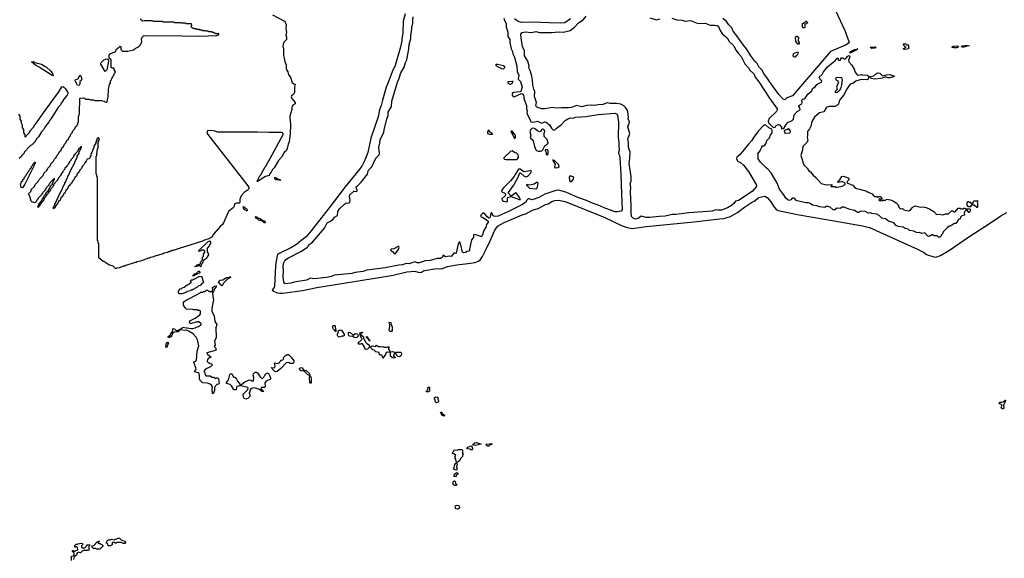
# Model space of a CAD drawing. Extents: x 2535812 to 2752880, y 540738 to 728399.
# Tile 131 of 213: x 2664058 to 2680022, y 573092 to 581829. Entities that reach past the tile are written whole.
import ezdxf

# ---------------------------------------------------------------- set-up
doc = ezdxf.new("R2010")
doc.units = 0

msp = doc.modelspace()

# ---------------------------------------------------------------- linework, layer by layer
at = {"layer": '0CON20XD'}
for points in [[(2668158, 581908), (2668350, 581805), (2668365, 581790), (2668376, 581745), (2668373, 581685), (2668382, 581625), (2668374, 581575), (2668386, 581545), (2668386, 581505), (2668336, 581455), (2668328, 581425), (2668327, 581395), (2668336, 581365), (2668335, 581245), (2668348, 581205), (2668356, 581146), (2668379, 581095), (2668380, 581035), (2668388, 581008), (2668405, 580983), (2668417, 580935), (2668451, 580895), (2668477, 580807), (2668505, 580787), (2668518, 580785), (2668522, 580775), (2668514, 580735), (2668514, 580646), (2668497, 580615), (2668466, 580594), (2668460, 580575), (2668469, 580549), (2668527, 580485), (2668526, 580465), (2668489, 580441), (2668476, 580424), (2668468, 580402), (2668469, 580369), (2668440, 580265), (2668438, 580225), (2668446, 580196), (2668449, 580115), (2668445, 579985), (2668426, 579846), (2668409, 579811), (2668395, 579740), (2668382, 579708), (2668347, 579673), (2668306, 579605), (2668256, 579544), (2668182, 579425), (2668159, 579401), (2668136, 579354), (2668110, 579325), (2668105, 579300), (2668045, 579283), (2667915, 579202), (2667910, 579205), (2667915, 579220), (2667954, 579295), (2667972, 579318), (2667995, 579368), (2668012, 579388), (2668035, 579438), (2668050, 579455), (2668122, 579588), (2668332, 579968), (2668332, 579982), (2668320, 579995), (2668295, 580000), (2668095, 579998), (2667915, 580003), (2667265, 580004), (2667225, 580021), (2667195, 580024), (2667173, 580033), (2667102, 580028), (2667090, 579995), (2667106, 579966), (2667701, 579205)], [(2670307, 581925), (2670278, 581805), (2670273, 581615), (2670255, 581515), (2670254, 581485), (2670229, 581365), (2670146, 581084), (2670097, 580985), (2670035, 580812), (2669999, 580735), (2669938, 580525), (2669921, 580435), (2669890, 580365), (2669870, 580255), (2669752, 579905), (2669702, 579675), (2669652, 579552), (2669606, 579455), (2669575, 579409), (2669334, 579116), (2669078, 578775), (2668857, 578503), (2668785, 578402), (2668701, 578305), (2668615, 578239), (2668545, 578183), (2668455, 578126), (2668264, 578036), (2668242, 578018), (2668232, 577998), (2668214, 577916), (2668205, 577835), (2668190, 577505), (2668183, 577485), (2668150, 577445), (2668161, 577431), (2668235, 577400), (2668275, 577393), (2668325, 577395)], [(2677287, 581977), (2677435, 581652), (2677504, 581475), (2677505, 581455), (2677449, 581415), (2677205, 581312), (2676750, 580780), (2676586, 580595), (2676497, 580563), (2676465, 580531), (2676435, 580539), (2676368, 580615), (2676213, 580825), (2676184, 580874), (2676123, 580955), (2676089, 581015), (2676045, 581065), (2676017, 581117), (2675980, 581155), (2675915, 581243), (2675845, 581357), (2675795, 581415), (2675687, 581565), (2675625, 581644), (2675604, 581694), (2675555, 581745), (2675520, 581800), (2675459, 581849)], [(2665625, 577793), (2665614, 577794), (2665572, 577832), (2665505, 577854), (2665424, 577904), (2665412, 577905), (2665340, 577965), (2665340, 578195), (2665330, 578205), (2665330, 578235), (2665320, 578245), (2665320, 579275), (2665310, 579285), (2665310, 579315), (2665300, 579325), (2665300, 579615), (2665310, 579625), (2665312, 579705), (2665320, 579715), (2665320, 579735), (2665330, 579745), (2665330, 579845), (2665340, 579855), (2665340, 579875), (2665350, 579885), (2665348, 579898), (2665335, 579910), (2665325, 579910), (2665310, 579895), (2665310, 579875), (2665290, 579845), (2665290, 579825), (2665260, 579775), (2665260, 579745), (2665250, 579735), (2665250, 579725), (2665240, 579715), (2665240, 579695), (2665210, 579645), (2665210, 579615), (2665200, 579605), (2665200, 579595), (2665178, 579572), (2665152, 579568), (2665138, 579532), (2665112, 579508), (2665098, 579472), (2665072, 579448), (2665058, 579412), (2665032, 579388), (2665018, 579352), (2664992, 579328), (2664978, 579292), (2664952, 579268), (2664938, 579232), (2664912, 579208), (2664898, 579172), (2664872, 579148), (2664868, 579132), (2664852, 579128), (2664828, 579072), (2664812, 579068), (2664788, 579012), (2664772, 579008), (2664748, 578952), (2664732, 578948), (2664708, 578892), (2664692, 578888), (2664668, 578832), (2664652, 578828), (2664628, 578772), (2664615, 578770), (2664605, 578760), (2664600, 578775), (2664630, 578825), (2664630, 578845), (2664640, 578855), (2664672, 578928), (2664680, 578935), (2664680, 578955), (2664708, 579002), (2664740, 579075), (2664750, 579085), (2664750, 579095), (2664760, 579105), (2664760, 579115), (2664770, 579125), (2664770, 579135), (2664780, 579145), (2664780, 579155), (2664790, 579165), (2664790, 579185), (2664800, 579195), (2664832, 579268), (2664840, 579275), (2664840, 579295), (2664848, 579302), (2664880, 579375), (2664890, 579385), (2664890, 579395), (2664900, 579405), (2664900, 579415), (2664910, 579425), (2664910, 579435), (2664920, 579445), (2664920, 579455), (2664930, 579465), (2664930, 579475), (2664940, 579485), (2664940, 579495), (2664950, 579505), (2664950, 579525), (2664990, 579595), (2664990, 579615), (2665020, 579665), (2665020, 579685), (2665060, 579755), (2665058, 579768), (2665042, 579768), (2665038, 579752), (2665012, 579728), (2664998, 579692), (2664952, 579648), (2664950, 579635), (2664932, 579618), (2664930, 579605), (2664912, 579588), (2664910, 579575), (2664890, 579555), (2664890, 579545), (2664872, 579528), (2664845, 579480), (2664822, 579458), (2664820, 579445), (2664792, 579418), (2664790, 579405), (2664772, 579388), (2664770, 579375), (2664752, 579358), (2664750, 579345), (2664732, 579328), (2664730, 579315), (2664712, 579298), (2664710, 579285), (2664690, 579265), (2664690, 579255), (2664672, 579238), (2664670, 579225), (2664612, 579158), (2664600, 579125), (2664572, 579098), (2664570, 579085), (2664552, 579068), (2664550, 579055), (2664532, 579038), (2664530, 579025), (2664512, 579008), (2664510, 578995), (2664490, 578975), (2664490, 578965), (2664462, 578938), (2664450, 578905), (2664392, 578838), (2664380, 578805), (2664355, 578780), (2664350, 578805), (2664368, 578822), (2664370, 578835), (2664408, 578882), (2664420, 578915), (2664440, 578935), (2664450, 578965), (2664478, 578992), (2664490, 579025), (2664518, 579052), (2664535, 579090), (2664548, 579102), (2664562, 579138), (2664588, 579162), (2664590, 579175), (2664600, 579185), (2664600, 579205), (2664620, 579235), (2664620, 579250), (2664612, 579248), (2664552, 579188), (2664548, 579172), (2664530, 579155), (2664530, 579145), (2664492, 579108), (2664490, 579095), (2664470, 579075), (2664470, 579065), (2664432, 579028), (2664430, 579015), (2664410, 578995), (2664410, 578985), (2664352, 578928), (2664350, 578915), (2664330, 578895), (2664330, 578885), (2664305, 578860), (2664255, 578874), (2664244, 578884), (2664222, 578962), (2664200, 579005), (2664238, 579042), (2664252, 579078), (2664298, 579122), (2664312, 579158), (2664358, 579202), (2664372, 579238), (2664438, 579302), (2664452, 579338), (2664498, 579382), (2664512, 579418), (2664558, 579462), (2664562, 579488), (2664608, 579532), (2664622, 579568), (2664648, 579592), (2664662, 579628), (2664688, 579652), (2664702, 579688), (2664728, 579712), (2664742, 579748), (2664768, 579772), (2664782, 579808), (2664808, 579832), (2664822, 579868), (2664848, 579892), (2664860, 579925), (2664880, 579945), (2664882, 579968), (2664908, 579992), (2664922, 580028), (2664948, 580052), (2664962, 580088), (2664988, 580112), (2664990, 580125), (2665000, 580135), (2665000, 580155), (2665010, 580165), (2665010, 580265), (2665020, 580275), (2665020, 580295), (2665030, 580305), (2665032, 580558), (2665095, 580560), (2665110, 580555), (2665125, 580540), (2665185, 580540), (2665205, 580530), (2665255, 580530), (2665275, 580520), (2665385, 580520), (2665425, 580508), (2665455, 580490), (2665465, 580490), (2665475, 580500), (2665494, 580576), (2665498, 580695), (2665513, 580777), (2665530, 580805), (2665533, 580837), (2665548, 580852), (2665553, 580877), (2665570, 580895), (2665573, 580917), (2665590, 580935), (2665590, 580955), (2665610, 580975), (2665610, 580985), (2665590, 581015), (2665598, 581028), (2665585, 581040), (2665555, 581040), (2665540, 581055), (2665540, 581175), (2665510, 581205), (2665509, 581245), (2665515, 581268), (2665528, 581282), (2665605, 581308), (2665635, 581358), (2665685, 581400), (2665700, 581385), (2665700, 581345), (2665725, 581318), (2665814, 581316), (2665905, 581337), (2665928, 581362), (2665983, 581387), (2666014, 581416), (2666037, 581465), (2666034, 581516), (2666044, 581546), (2666064, 581566), (2666075, 581570), (2666694, 581566), (2666975, 581563), (2667255, 581570), (2667265, 581580), (2667288, 581582), (2667288, 581598), (2667235, 581600), (2667225, 581610), (2667215, 581610), (2667205, 581620), (2667185, 581620), (2667175, 581630), (2667125, 581630), (2667115, 581640), (2667085, 581640), (2667075, 581650), (2667025, 581650), (2667015, 581660), (2666985, 581660), (2666975, 581670), (2666925, 581670), (2666915, 581680), (2666885, 581680), (2666875, 581690), (2666862, 581692), (2666840, 581715), (2666840, 581725), (2666850, 581735), (2666845, 581760), (2666755, 581760), (2666745, 581770), (2666675, 581770), (2666665, 581780), (2666575, 581780), (2666565, 581790), (2666385, 581790), (2666375, 581800), (2666225, 581800), (2666205, 581810), (2666075, 581810), (2666055, 581802), (2666028, 581818), (2666015, 581840)], [(2668365, 577546), (2668349, 577555), (2668341, 577571), (2668332, 577665), (2668334, 577755), (2668329, 577825), (2668336, 577875), (2668355, 577917), (2668375, 577938), (2668415, 577965), (2668615, 578068), (2668724, 578136), (2668745, 578179), (2668808, 578222), (2669002, 578448), (2669045, 578531), (2669095, 578559), (2669141, 578595), (2669165, 578625), (2669209, 578651), (2669216, 578715), (2669225, 578735), (2669245, 578762), (2669328, 578842), (2669347, 578853), (2669395, 578860), (2669411, 578869), (2669417, 578893), (2669404, 578965), (2669411, 578985), (2669475, 579046), (2669515, 579040), (2669528, 579045), (2669530, 579065), (2669516, 579105), (2669522, 579125), (2669597, 579193), (2669698, 579322), (2669716, 579385), (2669769, 579441), (2669835, 579582), (2669885, 579635), (2669891, 579665), (2669879, 579755), (2669900, 579825), (2669901, 579885), (2669960, 580000), (2669970, 580045), (2670009, 580215), (2670035, 580275), (2670035, 580329), (2670087, 580423), (2670094, 580505), (2670186, 580815), (2670208, 580862), (2670237, 580965), (2670293, 581057), (2670312, 581135), (2670334, 581175), (2670370, 581355), (2670374, 581425), (2670399, 581525), (2670398, 581572), (2670418, 581675), (2670416, 581715), (2670433, 581765), (2670431, 581825), (2670437, 581875)], [(2671907, 581855), (2671917, 581815), (2671944, 581765), (2671945, 581715), (2671973, 581625), (2671974, 581555), (2672006, 581506), (2672007, 581457), (2672026, 581355), (2672047, 581315), (2672053, 581273), (2672082, 581222), (2672121, 581075), (2672126, 580985), (2672152, 580935), (2672143, 580865), (2672176, 580825), (2672203, 580735), (2672202, 580715), (2672185, 580665), (2672175, 580660), (2672065, 580649), (2672045, 580630), (2672041, 580615), (2672045, 580602), (2672075, 580578), (2672137, 580603), (2672195, 580629), (2672215, 580620), (2672226, 580605), (2672235, 580535), (2672275, 580435), (2672277, 580385), (2672287, 580345), (2672279, 580305), (2672330, 580215), (2672345, 580170), (2672385, 580166), (2672455, 580180), (2672525, 580152), (2672575, 580169), (2672595, 580167), (2672650, 580125), (2672680, 580070), (2672715, 580038), (2672735, 580043), (2672759, 580061), (2672842, 580128), (2672904, 580195), (2672955, 580228), (2672985, 580235), (2673025, 580232), (2673075, 580245), (2673235, 580258), (2673334, 580274), (2673445, 580290), (2673705, 580312), (2673734, 580304), (2673750, 580280), (2673766, 580164), (2673759, 579915), (2673775, 579835), (2673771, 579775), (2673779, 579729), (2673769, 579659), (2673783, 579623), (2673790, 579585), (2673806, 579316), (2673815, 579002), (2673827, 578745), (2673811, 578725), (2673745, 578710), (2673715, 578714), (2673564, 578766), (2673435, 578822), (2673345, 578852), (2673248, 578898), (2673110, 578945), (2672915, 579029), (2672815, 579059), (2672775, 579061), (2672705, 579042), (2672575, 579001), (2672537, 578977), (2672475, 578943), (2672385, 578911), (2672365, 578908), (2672316, 578924), (2672305, 578921), (2672280, 578900), (2672260, 578865), (2672200, 578825), (2671985, 578717), (2671815, 578643), (2671766, 578636), (2671745, 578640), (2671736, 578646), (2671715, 578698), (2671705, 578698), (2671690, 578660), (2671684, 578625), (2671679, 578615), (2671665, 578609), (2671630, 578635), (2671593, 578685), (2671575, 578694), (2671565, 578691), (2671538, 578665), (2671530, 578635), (2671565, 578621), (2671643, 578573), (2671652, 578562), (2671654, 578545), (2671628, 578505), (2671615, 578465), (2671582, 578408), (2671557, 578325), (2671547, 578313), (2671535, 578310), (2671435, 578342), (2671415, 578340), (2671416, 578294), (2671384, 578256), (2671352, 578105), (2671353, 578085), (2671343, 578075), (2671315, 578068), (2671285, 578051), (2671255, 578045), (2671240, 578055), (2671206, 578196), (2671195, 578222), (2671185, 578223), (2671163, 578167), (2671135, 578042), (2671125, 578037), (2671105, 578047), (2671095, 578040), (2671055, 577988), (2671025, 577995), (2670964, 577984), (2670925, 578010), (2670915, 577975), (2670885, 577956), (2670825, 577954), (2670712, 577925), (2670632, 577918), (2670535, 577887), (2670505, 577886), (2670471, 577899), (2670430, 577890), (2670375, 577866), (2670325, 577876), (2670265, 577852), (2670204, 577846), (2669985, 577801), (2669685, 577764), (2669625, 577742), (2669495, 577729), (2669445, 577712), (2669165, 577687), (2669109, 577665), (2669035, 577647), (2668885, 577631), (2668825, 577625), (2668775, 577638), (2668707, 577603), (2668507, 577573), (2668455, 577555), (2668365, 577546)], [(2672989, 581845), (2672895, 581777), (2672825, 581770), (2672635, 581779), (2672365, 581788), (2672195, 581785), (2672155, 581795), (2672125, 581811), (2672083, 581843)], [(2678975, 578300), (2678955, 578300), (2678935, 578320), (2678885, 578320), (2678865, 578340), (2678845, 578340), (2678828, 578322), (2678793, 578313), (2678775, 578320), (2678735, 578370), (2678685, 578360), (2678645, 578378), (2678625, 578372), (2678598, 578378), (2678557, 578397), (2678485, 578410), (2678465, 578430), (2678415, 578442), (2678385, 578462), (2678303, 578473), (2678271, 578491), (2678230, 578535), (2678145, 578562), (2678095, 578598), (2678035, 578610), (2677995, 578652), (2677956, 578676), (2677877, 578687), (2677855, 578698), (2677815, 578692), (2677795, 578700), (2677775, 578718), (2677685, 578720), (2677665, 578700), (2677645, 578700), (2677592, 578732), (2677503, 578753), (2677425, 578788), (2677395, 578788), (2677362, 578768), (2677305, 578770), (2677275, 578742), (2677245, 578742), (2677200, 578785), (2677167, 578797), (2677135, 578798), (2677115, 578782), (2677025, 578792), (2676985, 578808), (2676915, 578820), (2676875, 578847), (2676845, 578857), (2676805, 578858), (2676665, 578892), (2676645, 578900), (2676625, 578929), (2676606, 578936), (2676585, 578931), (2676563, 578907), (2676535, 578898), (2676510, 578905), (2676481, 578931), (2676448, 578988), (2676424, 579014), (2676379, 579079), (2676339, 579175), (2676240, 579345), (2676189, 579405), (2676160, 579425), (2676068, 579515), (2676033, 579573), (2676030, 579635), (2676020, 579645), (2676065, 579700), (2676080, 579745), (2676090, 579755), (2676090, 579775), (2676095, 579780), (2676125, 579780), (2676142, 579795), (2676162, 579828), (2676172, 579868), (2676216, 579914), (2676230, 579955), (2676259, 579991), (2676259, 580029), (2676251, 580051), (2676205, 580075), (2676155, 580115), (2676145, 580120), (2676125, 580117), (2676037, 580025), (2675959, 579925), (2675926, 579864), (2675873, 579807), (2675732, 579635), (2675684, 579596), (2675680, 579575), (2675695, 579535), (2675745, 579510), (2675795, 579467), (2675875, 579366), (2676002, 579145), (2676000, 579115), (2675935, 579044), (2675715, 578896), (2675666, 578884), (2675638, 578845), (2675599, 578815), (2675535, 578775), (2675435, 578739), (2675378, 578738), (2675345, 578745), (2675287, 578725), (2674905, 578697), (2674695, 578666), (2674635, 578670), (2674525, 578642), (2674425, 578638), (2674275, 578618), (2674215, 578620), (2674135, 578641), (2674085, 578605), (2674045, 578595), (2674005, 578608), (2673979, 578635), (2673972, 578698), (2673971, 578815), (2673961, 579035), (2673969, 579105), (2673956, 579165), (2673974, 579215), (2673975, 579285), (2673939, 579495), (2673953, 579577), (2673957, 579685), (2673930, 579755), (2673928, 579838), (2673920, 579895), (2673942, 579948), (2673949, 579985), (2673916, 580085), (2673916, 580095), (2673934, 580125), (2673948, 580175), (2673925, 580215), (2673929, 580255), (2673920, 580335), (2673908, 580368), (2673883, 580405), (2673855, 580433), (2673805, 580460), (2673735, 580469), (2673625, 580470), (2673585, 580478), (2673515, 580451), (2673435, 580448), (2673385, 580438), (2673327, 580443), (2673255, 580438), (2673175, 580415), (2673085, 580437), (2673005, 580406), (2672955, 580398), (2672845, 580400), (2672755, 580395), (2672695, 580404), (2672575, 580380), (2672522, 580382), (2672454, 580405), (2672435, 580417), (2672429, 580435), (2672440, 580485), (2672404, 580584), (2672408, 580665), (2672392, 580702), (2672378, 580765), (2672373, 580845), (2672360, 580915), (2672334, 581004), (2672315, 581045), (2672316, 581075), (2672297, 581157), (2672243, 581243), (2672241, 581321), (2672209, 581395), (2672187, 581535), (2672186, 581595), (2672205, 581619), (2672255, 581634), (2672355, 581622), (2672425, 581636), (2672485, 581621), (2672685, 581619), (2672742, 581628), (2672815, 581634), (2672875, 581628), (2672985, 581652), (2673052, 581708), (2673118, 581775), (2673193, 581827), (2673242, 581888)], [(2674276, 581856), (2674385, 581825), (2674435, 581840)], [(2674632, 581852), (2674715, 581828), (2674795, 581822), (2674855, 581802), (2674935, 581815), (2675043, 581773), (2675125, 581766), (2675172, 581772), (2675255, 581738), (2675325, 581742), (2675365, 581735), (2675388, 581718), (2675409, 581665), (2675450, 581600), (2675530, 581535), (2675563, 581473), (2675635, 581405), (2675668, 581335), (2675705, 581285), (2675755, 581234), (2675818, 581115), (2675876, 581045), (2675897, 581007), (2675959, 580949), (2675981, 580895), (2676045, 580819), (2676215, 580555), (2676342, 580385), (2676341, 580365), (2676323, 580335), (2676212, 580225), (2676196, 580185), (2676201, 580155), (2676262, 580092), (2676285, 580080), (2676307, 580083), (2676317, 580105), (2676355, 580127), (2676375, 580130), (2676385, 580118), (2676410, 580085), (2676410, 580065), (2676415, 580060), (2676435, 580062), (2676452, 580075), (2676483, 580127), (2676515, 580163), (2676585, 580194), (2676606, 580214), (2676614, 580285), (2676665, 580337), (2676710, 580365), (2676707, 580397), (2676690, 580425), (2676690, 580435), (2676738, 580465), (2676747, 580485), (2676740, 580525), (2676755, 580540), (2676775, 580542), (2676795, 580558), (2676835, 580622), (2676902, 580675), (2676915, 580710), (2676955, 580742), (2676982, 580775), (2677019, 580801), (2677058, 580815), (2677062, 580835), (2677044, 580854), (2677023, 580895), (2677069, 580941), (2677091, 580985), (2677155, 581063), (2677245, 581140), (2677279, 581161), (2677315, 581206), (2677330, 581205), (2677330, 581175), (2677335, 581170), (2677365, 581170), (2677370, 581195), (2677385, 581210), (2677405, 581210), (2677425, 581190), (2677445, 581193), (2677483, 581237), (2677507, 581247), (2677515, 581242), (2677518, 581225), (2677494, 581166), (2677500, 581145), (2677551, 581091), (2677590, 581025), (2677606, 580976), (2677636, 580936), (2677665, 580926), (2677705, 580940), (2677725, 580932), (2677805, 580928), (2677830, 580905), (2677820, 580895), (2677817, 580863), (2677795, 580852), (2677706, 580856), (2677645, 580843), (2677615, 580833), (2677565, 580793), (2677525, 580782), (2677466, 580695), (2677426, 580614), (2677368, 580545), (2677344, 580505), (2677335, 580460), (2677322, 580445), (2677275, 580420), (2677185, 580420), (2677152, 580408), (2677134, 580396), (2677098, 580332), (2677028, 580315), (2676946, 580245), (2676902, 580175), (2676888, 580102), (2676864, 580056), (2676834, 580015), (2676833, 579955), (2676826, 579915), (2676837, 579875), (2676826, 579844), (2676756, 579774), (2676751, 579719), (2676724, 579625), (2676774, 579474), (2676825, 579422), (2676853, 579375), (2676878, 579358), (2676924, 579305), (2676965, 579271), (2677055, 579174), (2677142, 579152), (2677226, 579156), (2677227, 579143), (2677210, 579125), (2677215, 579120), (2677275, 579122), (2677293, 579113), (2677315, 579112), (2677395, 579127), (2677440, 579155), (2677440, 579175), (2677405, 579196), (2677385, 579200), (2677340, 579190), (2677324, 579194), (2677322, 579205), (2677358, 579232), (2677386, 579284), (2677405, 579289), (2677465, 579274), (2677485, 579263), (2677507, 579235), (2677477, 579205), (2677473, 579193), (2677480, 579175), (2677515, 579168), (2677533, 579153), (2677565, 579142), (2677598, 579105), (2677625, 579088), (2677675, 579080), (2677796, 579046), (2677815, 579030), (2677880, 579005), (2677895, 578980), (2677925, 578960), (2677955, 578960), (2677965, 578950), (2677975, 578950), (2677985, 578960), (2678008, 578958), (2678040, 578925), (2678040, 578915), (2678015, 578910), (2678005, 578920), (2677992, 578918), (2677990, 578905), (2678005, 578890), (2678015, 578890), (2678025, 578900), (2678055, 578890), (2678065, 578900), (2678097, 578903), (2678115, 578918), (2678175, 578909), (2678226, 578886), (2678268, 578858), (2678302, 578825), (2678313, 578785), (2678329, 578769), (2678345, 578763), (2678367, 578767), (2678386, 578756), (2678395, 578742), (2678434, 578734), (2678475, 578730), (2678500, 578745), (2678540, 578785), (2678575, 578807), (2678665, 578790), (2678715, 578792), (2678755, 578782), (2678815, 578757), (2678880, 578715), (2678908, 578688), (2678915, 578670), (2678965, 578672), (2679025, 578662), (2679075, 578680), (2679115, 578680), (2679165, 578728), (2679187, 578727), (2679205, 578710), (2679225, 578710), (2679275, 578770), (2679305, 578770), (2679315, 578760), (2679355, 578760), (2679365, 578770), (2679385, 578770), (2679395, 578760), (2679465, 578760), (2679480, 578745), (2679470, 578735), (2679465, 578710), (2679455, 578700), (2679445, 578700), (2679418, 578738), (2679402, 578738), (2679382, 578718), (2679373, 578697), (2679375, 578660), (2679332, 578648), (2679310, 578625), (2679305, 578600), (2679275, 578580), (2679270, 578565), (2679235, 578520), (2679215, 578520), (2679145, 578480), (2679125, 578480), (2679115, 578470), (2679105, 578470), (2679098, 578452), (2679030, 578385), (2679020, 578355), (2679002, 578338), (2678998, 578322), (2678975, 578300)], [(2676775, 581694), (2676754, 581695), (2676749, 581715), (2676753, 581767), (2676768, 581772), (2676802, 581805), (2676810, 581805), (2676837, 581783), (2676815, 581763), (2676790, 581755), (2676786, 581704), (2676775, 581694)], [(2676675, 581430), (2676645, 581480), (2676637, 581535), (2676648, 581562), (2676665, 581562), (2676687, 581545), (2676678, 581485), (2676697, 581457), (2676698, 581445), (2676685, 581432), (2676675, 581430)], [(2678415, 581347), (2678380, 581355), (2678430, 581385), (2678415, 581390), (2678391, 581411), (2678388, 581435), (2678419, 581439), (2678435, 581420), (2678465, 581420), (2678470, 581415), (2678470, 581355), (2678465, 581353), (2678415, 581347)], [(2676635, 581220), (2676615, 581222), (2676600, 581235), (2676604, 581275), (2676615, 581286), (2676675, 581308), (2676682, 581295), (2676676, 581275), (2676665, 581253), (2676640, 581235), (2676635, 581220)], [(2677519, 581289), (2677510, 581295), (2677549, 581325), (2677596, 581345), (2677647, 581357), (2677620, 581335), (2677535, 581291), (2677519, 581289)], [(2677873, 581363), (2677852, 581375), (2677850, 581385), (2677926, 581386), (2677947, 581373), (2677925, 581364), (2677873, 581363)], [(2679255, 581371), (2679205, 581374), (2679170, 581385), (2679195, 581400), (2679265, 581407), (2679276, 581394), (2679270, 581380), (2679255, 581371)], [(2679365, 581383), (2679334, 581384), (2679328, 581395), (2679335, 581407), (2679365, 581407), (2679375, 581400), (2679395, 581408), (2679435, 581410), (2679460, 581405), (2679415, 581400), (2679365, 581383)], [(2664595, 580920), (2664404, 581034), (2664375, 581060), (2664315, 581092), (2664250, 581145), (2664295, 581146), (2664306, 581136), (2664410, 581105), (2664470, 581070), (2664490, 581065), (2664563, 580995), (2664585, 580967), (2664596, 580944), (2664600, 580925), (2664595, 580920)], [(2665445, 580990), (2665374, 581105), (2665373, 581125), (2665378, 581135), (2665422, 581175), (2665473, 581193), (2665490, 581185), (2665498, 581155), (2665470, 581015), (2665445, 580990)], [(2671905, 581030), (2671926, 581055), (2671923, 581065), (2671900, 581080), (2671805, 581102), (2671785, 581102), (2671772, 581095), (2671792, 581075), (2671871, 581035), (2671905, 581030)], [(2677925, 580866), (2677863, 580873), (2677850, 580885), (2677852, 580908), (2677905, 580920), (2677934, 580946), (2677965, 580964), (2678005, 580959), (2678044, 580924), (2678055, 580920), (2678114, 580936), (2678165, 580940), (2678240, 580915), (2678225, 580902), (2678165, 580887), (2678135, 580887), (2678095, 580900), (2678045, 580878), (2678015, 580874), (2677925, 580866)], [(2665025, 580762), (2664994, 580764), (2664960, 580835), (2664965, 580858), (2665005, 580870), (2665035, 580930), (2665047, 580917), (2665067, 580865), (2665056, 580844), (2665033, 580827), (2665032, 580785), (2665025, 580762)], [(2672015, 580780), (2672049, 580805), (2672060, 580825), (2672038, 580828), (2671975, 580819), (2671974, 580805), (2671981, 580795), (2672005, 580780), (2672015, 580780)], [(2677285, 580650), (2677315, 580654), (2677345, 580674), (2677370, 580705), (2677390, 580770), (2677401, 580855), (2677392, 580872), (2677375, 580883), (2677325, 580892), (2677295, 580886), (2677286, 580874), (2677290, 580855), (2677325, 580835), (2677335, 580815), (2677299, 580735), (2677310, 580695), (2677278, 580665), (2677278, 580655), (2677285, 580650)], [(2664040, 580295), (2664060, 580265), (2664060, 580215), (2664080, 580185), (2664080, 580155), (2664100, 580125), (2664100, 580075), (2664120, 580045), (2664120, 579995), (2664140, 579965), (2664140, 579935), (2664145, 579930), (2664158, 579932), (2664170, 579945), (2664172, 579958), (2664220, 580005), (2664225, 580020), (2664280, 580085), (2664302, 580125), (2664330, 580155), (2664444, 580316), (2664694, 580656), (2664741, 580739), (2664755, 580743), (2664774, 580734), (2664803, 580705), (2664837, 580645), (2664838, 580625), (2664828, 580605), (2664770, 580535), (2664758, 580505), (2664730, 580475), (2664718, 580445), (2664690, 580415), (2664568, 580225), (2664540, 580195), (2664528, 580165), (2664470, 580095), (2664458, 580065), (2664412, 580008), (2664365, 579930), (2664332, 579898), (2664330, 579885), (2664310, 579865), (2664310, 579855), (2664282, 579828), (2664275, 579810), (2664265, 579810), (2664248, 579792), (2664232, 579788), (2664172, 579728), (2664170, 579715), (2664132, 579678), (2664130, 579665), (2664092, 579628), (2664085, 579610), (2664052, 579578)], [(2671675, 579972), (2671725, 579974), (2671726, 579985), (2671686, 580006), (2671665, 580034), (2671655, 580029), (2671642, 580005), (2671645, 579983), (2671675, 579972)], [(2672085, 579903), (2672098, 579915), (2672098, 579955), (2672045, 580018), (2672028, 580022), (2672023, 580015), (2672031, 579995), (2672061, 579951), (2672075, 579908), (2672085, 579903)], [(2672505, 579694), (2672525, 579702), (2672542, 579718), (2672570, 579780), (2672628, 579825), (2672608, 579885), (2672563, 579935), (2672560, 579975), (2672570, 580025), (2672555, 580047), (2672535, 580052), (2672519, 580041), (2672503, 580015), (2672485, 580012), (2672456, 580025), (2672405, 580063), (2672365, 580069), (2672349, 580055), (2672329, 580015), (2672345, 579955), (2672334, 579915), (2672345, 579899), (2672367, 579887), (2672382, 579865), (2672403, 579773), (2672426, 579715), (2672435, 579704), (2672465, 579694), (2672505, 579694)], [(2676475, 579987), (2676545, 579994), (2676556, 580005), (2676555, 580022), (2676535, 580051), (2676525, 580056), (2676498, 580042), (2676465, 580034), (2676452, 580018), (2676458, 579998), (2676475, 579987)], [(2671945, 579560), (2672115, 579562), (2672129, 579571), (2672144, 579596), (2672146, 579615), (2672139, 579635), (2672115, 579663), (2672083, 579673), (2672045, 579699), (2672015, 579688), (2671910, 579585), (2671910, 579575), (2671920, 579565), (2671945, 579560)], [(2672605, 579636), (2672615, 579639), (2672628, 579655), (2672627, 579705), (2672615, 579716), (2672585, 579720), (2672577, 579715), (2672576, 579705), (2672592, 579672), (2672594, 579645), (2672605, 579636)], [(2664105, 579100), (2664084, 579105), (2664070, 579165), (2664080, 579175), (2664090, 579205), (2664108, 579222), (2664110, 579235), (2664128, 579252), (2664130, 579265), (2664148, 579282), (2664150, 579295), (2664168, 579312), (2664170, 579325), (2664188, 579342), (2664190, 579355), (2664208, 579372), (2664210, 579385), (2664228, 579402), (2664230, 579415), (2664248, 579432), (2664250, 579445), (2664268, 579462), (2664280, 579495), (2664305, 579520), (2664310, 579515), (2664308, 579495), (2664292, 579478), (2664288, 579455), (2664141, 579159), (2664105, 579100)], [(2672747, 579427), (2672785, 579433), (2672803, 579447), (2672798, 579475), (2672735, 579538), (2672704, 579556), (2672704, 579545), (2672738, 579485), (2672731, 579435), (2672747, 579427)], [(2671955, 578876), (2671965, 578880), (2671970, 578895), (2671966, 578935), (2671974, 578945), (2672025, 578962), (2672155, 578914), (2672177, 578913), (2672164, 578945), (2672115, 579016), (2672105, 579020), (2672025, 578968), (2671981, 579015), (2671981, 579025), (2672065, 579138), (2672135, 579262), (2672165, 579342), (2672175, 579346), (2672185, 579341), (2672235, 579292), (2672265, 579280), (2672295, 579291), (2672346, 579345), (2672358, 579365), (2672350, 579375), (2672335, 579376), (2672235, 579362), (2672215, 579369), (2672173, 579405), (2672146, 579404), (2672063, 579275), (2672018, 579215), (2671910, 579105), (2671882, 579075), (2671868, 579045), (2671885, 579029), (2671926, 579016), (2671937, 578995), (2671928, 578972), (2671876, 578925), (2671877, 578915), (2671888, 578895), (2671904, 578884), (2671955, 578876)], [(2667701, 579205), (2667774, 579114), (2667771, 579085), (2667745, 579058), (2667697, 579023), (2667649, 578971), (2667626, 578915), (2667626, 578874), (2667620, 578855), (2667575, 578854), (2667540, 578840), (2667535, 578802), (2667525, 578782), (2667443, 578717), (2667365, 578534), (2667345, 578504), (2667308, 578472), (2667200, 578350), (2667175, 578303), (2667127, 578273), (2667055, 578252), (2667020, 578235), (2666643, 578117), (2666545, 578082), (2666528, 578082), (2666515, 578072), (2666498, 578072), (2666485, 578062), (2666468, 578062), (2666455, 578052), (2666398, 578042), (2666385, 578032), (2666248, 577992), (2666235, 577982), (2666178, 577972), (2666165, 577962), (2666148, 577962), (2666015, 577912), (2665958, 577902), (2665945, 577892), (2665928, 577892), (2665915, 577882), (2665778, 577842), (2665765, 577832), (2665738, 577832), (2665675, 577803), (2665635, 577800), (2665625, 577793)], [(2668285, 579220), (2668255, 579230), (2668205, 579232), (2668190, 579265), (2668195, 579270), (2668205, 579267), (2668258, 579238), (2668275, 579237), (2668288, 579225), (2668285, 579220)], [(2672425, 579084), (2672443, 579097), (2672452, 579118), (2672466, 579175), (2672455, 579189), (2672435, 579190), (2672398, 579162), (2672355, 579150), (2672317, 579147), (2672285, 579156), (2672278, 579152), (2672278, 579145), (2672325, 579096), (2672425, 579084)], [(2672985, 579196), (2673005, 579203), (2673036, 579244), (2673044, 579265), (2673031, 579281), (2672985, 579295), (2672969, 579275), (2672973, 579223), (2672985, 579196)], [(2668325, 577395), (2668642, 577438), (2668875, 577484), (2669920, 577650), (2670115, 577682), (2670333, 577737), (2670465, 577748), (2670535, 577728), (2670575, 577731), (2670605, 577755), (2670625, 577762), (2670818, 577792), (2670895, 577787), (2670995, 577824), (2671145, 577850), (2671367, 577877), (2671435, 577891), (2671495, 577914), (2671529, 577941), (2671560, 577985), (2671616, 578095), (2671635, 578145), (2671672, 578205), (2671755, 578405), (2671782, 578448), (2671815, 578483), (2671915, 578537), (2672205, 578662), (2672265, 578679), (2672375, 578738), (2672462, 578768), (2672585, 578829), (2672629, 578841), (2672687, 578877), (2672735, 578895), (2672795, 578902), (2672905, 578879), (2673545, 578620), (2673825, 578487), (2673905, 578459), (2673986, 578444), (2674218, 578472), (2674995, 578549), (2675405, 578598), (2675475, 578601), (2675585, 578634), (2675695, 578702), (2675811, 578789), (2675925, 578862), (2675967, 578883), (2676045, 578942), (2676115, 578963), (2676145, 578965), (2676185, 578938), (2676235, 578875), (2676278, 578805), (2676325, 578751), (2676355, 578731), (2676694, 578664), (2677265, 578565), (2677724, 578486), (2677835, 578456), (2678615, 578105), (2678715, 578057), (2678761, 578021), (2678895, 577978), (2678930, 577980), (2678987, 578003), (2679132, 578088), (2679445, 578305), (2679799, 578531), (2679965, 578646), (2680065, 578700)], [(2679585, 578780), (2679575, 578780), (2679535, 578820), (2679495, 578820), (2679482, 578808), (2679478, 578792), (2679442, 578792), (2679418, 578818), (2679423, 578867), (2679432, 578878), (2679445, 578880), (2679455, 578870), (2679468, 578868), (2679492, 578842), (2679505, 578840), (2679518, 578852), (2679520, 578875), (2679532, 578888), (2679575, 578890), (2679588, 578898), (2679590, 578875), (2679580, 578865), (2679590, 578855), (2679590, 578785), (2679585, 578780)], [(2667745, 578722), (2667710, 578745), (2667685, 578770), (2667684, 578796), (2667700, 578795), (2667727, 578767), (2667736, 578765), (2667750, 578735), (2667745, 578722)], [(2668035, 578532), (2668022, 578535), (2667993, 578563), (2667935, 578574), (2667922, 578592), (2667885, 578610), (2667880, 578635), (2667905, 578628), (2667928, 578608), (2667955, 578603), (2667988, 578578), (2668020, 578565), (2668037, 578545), (2668040, 578535), (2668035, 578532)], [(2666995, 577820), (2666975, 577840), (2666955, 577840), (2666945, 577830), (2666920, 577830), (2666915, 577820), (2666900, 577825), (2666920, 577830), (2666935, 577850), (2666945, 577850), (2666955, 577860), (2666975, 577860), (2666988, 577872), (2666990, 577895), (2667008, 577912), (2667010, 577925), (2667020, 577935), (2667020, 577975), (2667040, 577995), (2667040, 578025), (2667060, 578055), (2667060, 578075), (2667045, 578090), (2667005, 578090), (2666995, 578080), (2666965, 578070), (2666960, 578085), (2667115, 578228), (2667145, 578240), (2667153, 578205), (2667133, 578165), (2667102, 578128), (2667098, 578115), (2667098, 578065), (2667116, 578035), (2667120, 578015), (2667096, 577984), (2667086, 577954), (2667040, 577920), (2667028, 577902), (2667015, 577870), (2667000, 577855), (2666995, 577820)], [(2670145, 578032), (2670169, 578055), (2670194, 578095), (2670212, 578135), (2670205, 578148), (2670195, 578150), (2670125, 578113), (2670085, 578108), (2670072, 578098), (2670075, 578083), (2670105, 578071), (2670131, 578035), (2670145, 578032)], [(2666655, 577380), (2666634, 577395), (2666632, 577425), (2666660, 577465), (2666685, 577470), (2666703, 577487), (2666725, 577490), (2666775, 577530), (2666805, 577540), (2666822, 577558), (2666838, 577562), (2666838, 577578), (2666820, 577585), (2666843, 577607), (2666865, 577610), (2666875, 577620), (2666885, 577620), (2666970, 577665), (2667005, 577668), (2667040, 577565), (2667028, 577552), (2667012, 577548), (2666988, 577522), (2666952, 577508), (2666928, 577482), (2666892, 577468), (2666878, 577452), (2666865, 577450), (2666855, 577440), (2666835, 577440), (2666825, 577430), (2666775, 577420), (2666765, 577410), (2666685, 577382), (2666655, 577380)], [(2666862, 577672), (2666875, 577690), (2666885, 577690), (2666900, 577705), (2666918, 577712), (2666955, 577748), (2666975, 577750), (2666977, 577725), (2666968, 577715), (2666925, 577693), (2666902, 577688), (2666885, 577673), (2666862, 577672)], [(2667335, 577510), (2667310, 577535), (2667310, 577545), (2667282, 577562), (2667294, 577595), (2667310, 577605), (2667353, 577607), (2667412, 577645), (2667442, 577648), (2667465, 577660), (2667475, 577657), (2667478, 577645), (2667429, 577621), (2667377, 577573), (2667360, 577555), (2667350, 577525), (2667335, 577510)], [(2667195, 575760), (2667183, 575765), (2667178, 575835), (2667184, 575874), (2667170, 575900), (2667148, 575918), (2667105, 575934), (2667035, 575936), (2667015, 575944), (2666986, 575976), (2666976, 576005), (2666974, 576065), (2666967, 576087), (2666950, 576100), (2666900, 576115), (2666890, 576125), (2666915, 576150), (2666920, 576165), (2666882, 576275), (2666890, 576285), (2666911, 576289), (2666924, 576305), (2666937, 576453), (2666960, 576540), (2666940, 576635), (2666920, 576680), (2666871, 576731), (2666805, 576773), (2666765, 576792), (2666725, 576786), (2666675, 576800), (2666657, 576793), (2666625, 576763), (2666568, 576762), (2666542, 576748), (2666528, 576722), (2666526, 576705), (2666513, 576687), (2666495, 576673), (2666475, 576672), (2666465, 576680), (2666465, 576690), (2666502, 576715), (2666505, 576728), (2666532, 576762), (2666540, 576775), (2666540, 576815), (2666545, 576820), (2666575, 576806), (2666595, 576788), (2666615, 576788), (2666662, 576808), (2666707, 576843), (2666755, 576828), (2666775, 576832), (2666835, 576817), (2666865, 576818), (2666905, 576830), (2666935, 576848), (2666955, 576850), (2666988, 576872), (2667000, 576885), (2667000, 576895), (2666965, 576930), (2666945, 576930), (2666937, 576923), (2666915, 576922), (2666845, 576900), (2666825, 576903), (2666814, 576915), (2666813, 576925), (2666825, 576947), (2666902, 576988), (2666978, 577042), (2666990, 577055), (2666988, 577098), (2666975, 577110), (2666943, 577113), (2666935, 577120), (2666875, 577122), (2666865, 577130), (2666765, 577132), (2666743, 577155), (2666715, 577200), (2666715, 577240), (2666725, 577257), (2666755, 577277), (2666958, 577382), (2666965, 577390), (2666978, 577392), (2666995, 577408), (2667025, 577410), (2667035, 577420), (2667055, 577420), (2667085, 577440), (2667105, 577440), (2667135, 577420), (2667178, 577422), (2667192, 577455), (2667183, 577485), (2667215, 577506), (2667245, 577510), (2667250, 577505), (2667246, 577494), (2667218, 577465), (2667206, 577425), (2667195, 577412), (2667182, 577385), (2667201, 577275), (2667187, 577233), (2667176, 577145), (2667176, 577096), (2667209, 577025), (2667222, 576932), (2667256, 576885), (2667240, 576830), (2667246, 576675), (2667217, 576615), (2667229, 576555), (2667210, 576525), (2667235, 576507), (2667244, 576485), (2667235, 576468), (2667210, 576455), (2667090, 576425), (2667090, 576415), (2667101, 576401), (2667160, 576355), (2667147, 576343), (2667122, 576338), (2667102, 576318), (2667100, 576285), (2667122, 576262), (2667135, 576260), (2667145, 576250), (2667168, 576248), (2667180, 576235), (2667180, 576225), (2667150, 576195), (2667071, 576159), (2667050, 576135), (2667050, 576115), (2667060, 576105), (2667060, 576085), (2667070, 576075), (2667072, 576062), (2667085, 576050), (2667145, 576050), (2667175, 576030), (2667205, 576030), (2667225, 576010), (2667235, 576010), (2667245, 576020), (2667265, 576020), (2667280, 576005), (2667292, 575928), (2667280, 575915), (2667255, 575912), (2667235, 575892), (2667218, 575858), (2667216, 575815), (2667195, 575760)], [(2669185, 576770), (2669172, 576772), (2669168, 576788), (2669143, 576813), (2669132, 576855), (2669145, 576868), (2669167, 576867), (2669175, 576860), (2669180, 576795), (2669190, 576775), (2669185, 576770)], [(2670085, 576772), (2670063, 576773), (2670050, 576785), (2670060, 576855), (2670060, 576885), (2670050, 576905), (2670055, 576920), (2670078, 576918), (2670080, 576885), (2670096, 576846), (2670097, 576785), (2670085, 576772)], [(2669235, 576679), (2669214, 576694), (2669210, 576705), (2669210, 576735), (2669220, 576745), (2669223, 576767), (2669235, 576790), (2669275, 576790), (2669318, 576725), (2669320, 576705), (2669310, 576695), (2669285, 576697), (2669255, 576684), (2669235, 576679)], [(2669505, 576667), (2669480, 576675), (2669462, 576692), (2669405, 576693), (2669394, 576704), (2669388, 576725), (2669390, 576755), (2669395, 576762), (2669415, 576756), (2669465, 576710), (2669495, 576737), (2669525, 576733), (2669536, 576726), (2669548, 576705), (2669540, 576685), (2669525, 576674), (2669505, 576667)], [(2669675, 576478), (2669662, 576482), (2669650, 576515), (2669615, 576570), (2669595, 576572), (2669585, 576564), (2669553, 576565), (2669552, 576595), (2669575, 576608), (2669610, 576645), (2669608, 576658), (2669582, 576695), (2669575, 576750), (2669605, 576760), (2669618, 576758), (2669615, 576750), (2669602, 576748), (2669592, 576722), (2669630, 576685), (2669630, 576655), (2669650, 576635), (2669667, 576595), (2669685, 576576), (2669712, 576562), (2669726, 576545), (2669730, 576515), (2669695, 576483), (2669675, 576478)], [(2669735, 576620), (2669725, 576620), (2669720, 576640), (2669682, 576672), (2669682, 576688), (2669700, 576685), (2669700, 576675), (2669710, 576665), (2669710, 576650), (2669740, 576625), (2669735, 576620)], [(2666445, 576510), (2666430, 576515), (2666434, 576565), (2666454, 576596), (2666465, 576600), (2666472, 576585), (2666448, 576532), (2666445, 576510)], [(2670125, 576336), (2670104, 576345), (2670090, 576360), (2670070, 576365), (2670068, 576428), (2670025, 576433), (2670002, 576428), (2669987, 576395), (2669945, 576340), (2669935, 576380), (2669925, 576380), (2669915, 576390), (2669892, 576392), (2669885, 576430), (2669835, 576440), (2669808, 576468), (2669782, 576472), (2669750, 576505), (2669750, 576525), (2669775, 576538), (2669825, 576530), (2669845, 576550), (2669875, 576530), (2669897, 576527), (2669905, 576520), (2669945, 576527), (2669966, 576516), (2670014, 576516), (2670035, 576520), (2670045, 576530), (2670050, 576515), (2670040, 576505), (2670040, 576485), (2670065, 576440), (2670105, 576448), (2670155, 576430), (2670165, 576438), (2670236, 576436), (2670247, 576415), (2670248, 576395), (2670236, 576374), (2670215, 576362), (2670190, 576365), (2670175, 576380), (2670158, 576418), (2670142, 576418), (2670118, 576385), (2670120, 576375), (2670148, 576355), (2670145, 576342), (2670125, 576336)], [(2668205, 576116), (2668195, 576120), (2668154, 576165), (2668142, 576188), (2668188, 576182), (2668200, 576205), (2668190, 576255), (2668195, 576260), (2668235, 576250), (2668268, 576262), (2668270, 576275), (2668290, 576295), (2668290, 576305), (2668325, 576310), (2668338, 576322), (2668343, 576357), (2668360, 576375), (2668375, 576380), (2668395, 576400), (2668415, 576398), (2668462, 576352), (2668504, 576295), (2668504, 576266), (2668485, 576251), (2668445, 576253), (2668415, 576270), (2668379, 576261), (2668292, 576168), (2668235, 576123), (2668205, 576116)], [(2668785, 575930), (2668775, 575930), (2668765, 575950), (2668757, 576025), (2668760, 576050), (2668724, 576075), (2668679, 576119), (2668648, 576138), (2668615, 576128), (2668594, 576165), (2668598, 576182), (2668636, 576186), (2668658, 576148), (2668705, 576139), (2668753, 576095), (2668761, 576075), (2668760, 576050), (2668778, 576035), (2668786, 576015), (2668785, 575930)], [(2667725, 575673), (2667700, 575685), (2667686, 575705), (2667682, 575755), (2667758, 575832), (2667760, 575855), (2667755, 575860), (2667645, 575890), (2667615, 575890), (2667605, 575882), (2667580, 575880), (2667572, 575868), (2667570, 575825), (2667535, 575822), (2667523, 575833), (2667490, 575890), (2667469, 575909), (2667435, 575924), (2667412, 575925), (2667412, 575945), (2667442, 575988), (2667466, 576074), (2667474, 576086), (2667495, 576084), (2667505, 576076), (2667522, 576042), (2667535, 576030), (2667545, 576030), (2667575, 576000), (2667590, 575965), (2667632, 575912), (2667655, 575910), (2667710, 575955), (2667783, 575987), (2667805, 575980), (2667815, 575970), (2667848, 575972), (2667852, 576025), (2667844, 576065), (2667851, 576085), (2667875, 576109), (2667895, 576110), (2667912, 576102), (2667958, 576035), (2667985, 576010), (2667998, 576012), (2668018, 576032), (2668020, 576045), (2668038, 576062), (2668040, 576075), (2668055, 576090), (2668085, 576100), (2668115, 576048), (2668125, 576020), (2668125, 576000), (2668056, 575964), (2668032, 575938), (2668038, 575875), (2668026, 575864), (2667975, 575860), (2667970, 575835), (2667985, 575830), (2668005, 575810), (2668005, 575790), (2667982, 575795), (2667948, 575828), (2667883, 575853), (2667845, 575857), (2667807, 575843), (2667790, 575815), (2667790, 575785), (2667780, 575775), (2667780, 575765), (2667790, 575755), (2667790, 575715), (2667765, 575692), (2667725, 575673)], [(2670685, 575792), (2670653, 575793), (2670650, 575805), (2670668, 575812), (2670670, 575825), (2670680, 575835), (2670672, 575855), (2670685, 575870), (2670695, 575870), (2670700, 575865), (2670700, 575805), (2670685, 575792)], [(2670815, 575613), (2670800, 575625), (2670792, 575665), (2670782, 575675), (2670783, 575695), (2670805, 575712), (2670837, 575707), (2670836, 575675), (2670846, 575644), (2670845, 575623), (2670815, 575613)], [(2680005, 575514), (2679986, 575516), (2679974, 575535), (2679990, 575575), (2679952, 575595), (2679940, 575615), (2679950, 575625), (2679985, 575622), (2680002, 575628), (2680035, 575658), (2680040, 575655), (2680035, 575630), (2680010, 575575), (2680016, 575535), (2680005, 575514)], [(2670935, 575400), (2670902, 575412), (2670890, 575445), (2670880, 575455), (2670885, 575470), (2670922, 575422), (2670950, 575415), (2670935, 575400)], [(2671395, 574850), (2671375, 574852), (2671362, 574862), (2671320, 574865), (2671308, 574875), (2671322, 574895), (2671377, 574917), (2671396, 574895), (2671400, 574855), (2671395, 574850)], [(2671445, 574924), (2671420, 574925), (2671402, 574935), (2671435, 574963), (2671465, 574972), (2671540, 574945), (2671445, 574924)], [(2671665, 574910), (2671645, 574910), (2671623, 574935), (2671625, 574948), (2671668, 574942), (2671705, 574956), (2671720, 574945), (2671688, 574932), (2671665, 574910)], [(2671145, 574650), (2671135, 574660), (2671132, 574702), (2671120, 574715), (2671120, 574745), (2671128, 574758), (2671098, 574788), (2671082, 574792), (2671070, 574805), (2671098, 574832), (2671105, 574850), (2671153, 574847), (2671175, 574857), (2671225, 574856), (2671237, 574845), (2671240, 574795), (2671250, 574785), (2671250, 574775), (2671240, 574765), (2671240, 574745), (2671212, 574718), (2671183, 574667), (2671155, 574652), (2671145, 574650)], [(2671135, 574520), (2671090, 574535), (2671109, 574581), (2671112, 574615), (2671135, 574640), (2671150, 574625), (2671142, 574575), (2671150, 574535), (2671135, 574520)], [(2671125, 574413), (2671107, 574417), (2671098, 574435), (2671127, 574473), (2671145, 574482), (2671160, 574475), (2671167, 574463), (2671140, 574440), (2671125, 574413)], [(2671135, 574272), (2671115, 574272), (2671090, 574285), (2671083, 574315), (2671095, 574350), (2671115, 574348), (2671132, 574302), (2671148, 574288), (2671148, 574282), (2671135, 574272)], [(2671155, 573890), (2671132, 573895), (2671118, 573935), (2671124, 573946), (2671145, 573954), (2671176, 573946), (2671186, 573936), (2671187, 573903), (2671175, 573893), (2671155, 573890)], [(2664900, 573055), (2664900, 573125), (2664925, 573130), (2664940, 573145), (2664940, 573175), (2664912, 573202), (2664912, 573218), (2664925, 573220), (2664935, 573210), (2664955, 573210), (2664965, 573220), (2664988, 573222), (2665000, 573235), (2664998, 573268), (2664985, 573280), (2664975, 573280), (2664965, 573270), (2664952, 573272), (2664952, 573298), (2664975, 573320), (2664995, 573320), (2665003, 573327), (2665055, 573338), (2665080, 573325), (2665078, 573312), (2665060, 573295), (2665062, 573272), (2665075, 573260), (2665115, 573260), (2665138, 573282), (2665140, 573295), (2665152, 573308), (2665175, 573310), (2665188, 573318), (2665190, 573295), (2665180, 573285), (2665180, 573225), (2665165, 573220), (2665095, 573220), (2665072, 573208), (2665045, 573182), (2665024, 573184), (2665015, 573190), (2664992, 573178), (2664980, 573145), (2664942, 573118), (2664930, 573075)], [(2665305, 573240), (2665295, 573250), (2665253, 573253), (2665232, 573272), (2665230, 573295), (2665258, 573302), (2665312, 573358), (2665330, 573350), (2665332, 573368), (2665345, 573370), (2665350, 573365), (2665330, 573350), (2665332, 573342), (2665345, 573330), (2665365, 573330), (2665375, 573320), (2665388, 573318), (2665410, 573295), (2665408, 573282), (2665395, 573270), (2665382, 573268), (2665355, 573242), (2665305, 573240)], [(2665492, 573292), (2665488, 573328), (2665475, 573330), (2665460, 573345), (2665485, 573390), (2665525, 573390), (2665545, 573400), (2665595, 573390), (2665605, 573400), (2665625, 573400), (2665655, 573420), (2665675, 573420), (2665702, 573392), (2665755, 573370), (2665780, 573345), (2665765, 573332), (2665735, 573330), (2665705, 573350), (2665635, 573350), (2665625, 573340), (2665605, 573340), (2665595, 573350), (2665565, 573350), (2665560, 573345), (2665558, 573312), (2665525, 573292), (2665492, 573292)]]:
    msp.add_lwpolyline(points, dxfattribs=at)

doc.saveas('drawing.dxf')
